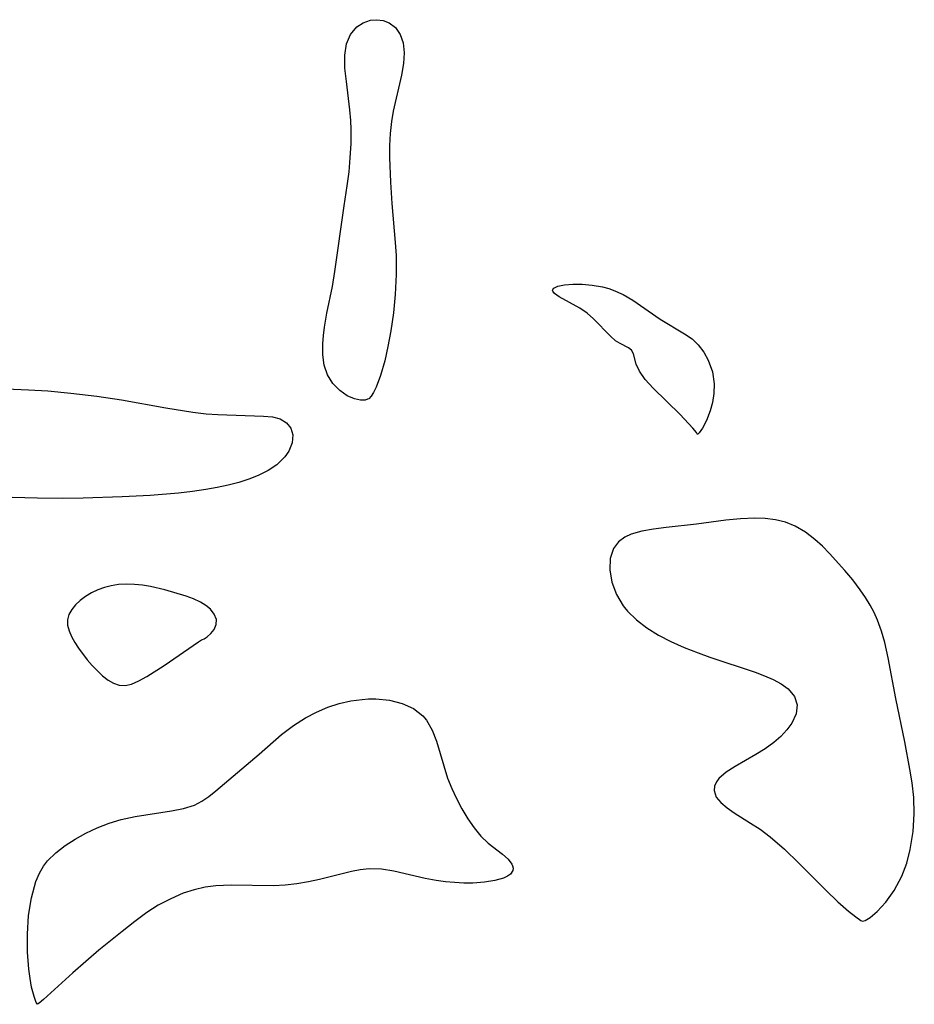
# Model space of a CAD drawing. Header units: metres. Extents: x 1073367 to 1082519, y 1569854 to 1574957.
# Tile 224 of 256: x 1074506 to 1074615, y 1573927 to 1574046. Entities that reach past the tile are written whole.
import ezdxf

# ---------------------------------------------------------------- set-up
doc = ezdxf.new("R2010")
doc.units = ezdxf.units.M
doc.layers.add('CGG_CurvaNivelLidar_v1', color=253, linetype='Continuous', lineweight=30)

msp = doc.modelspace()

# ---------------------------------------------------------------- linework, layer by layer
at = {"layer": 'CGG_CurvaNivelLidar_v1'}
for p, q in [((1074546.4331, 1574044.3633, 64.5), (1074547.2001, 1574045.2598, 64.5)), ((1074547.2001, 1574045.2598, 64.5), (1074547.988, 1574045.7717, 64.5)), ((1074547.988, 1574045.7717, 64.5), (1074548.861, 1574046.0669, 64.5)), ((1074548.861, 1574046.0669, 64.5), (1074549.6418, 1574046.1409, 64.5)), ((1074549.6418, 1574046.1409, 64.5), (1074550.4072, 1574046.0434, 64.5)), ((1074550.4072, 1574046.0434, 64.5), (1074551.119, 1574045.7665, 64.5)), ((1074551.119, 1574045.7665, 64.5), (1074551.8701, 1574045.1745, 64.5)), ((1074545.9308, 1574043.2197, 64.5), (1074546.4331, 1574044.3633, 64.5)), ((1074551.8701, 1574045.1745, 64.5), (1074552.4488, 1574044.3508, 64.5)), ((1074552.4488, 1574044.3508, 64.5), (1074552.8158, 1574043.3442, 64.5)), ((1074545.7272, 1574041.8264, 64.5), (1074545.9308, 1574043.2197, 64.5)), ((1074552.8158, 1574043.3442, 64.5), (1074552.9423, 1574042.1367, 64.5)), ((1074545.7637, 1574040.2772, 64.5), (1074545.7272, 1574041.8264, 64.5)), ((1074552.9423, 1574042.1367, 64.5), (1074552.8549, 1574040.8115, 64.5)), ((1074552.8549, 1574040.8115, 64.5), (1074552.6155, 1574039.4014, 64.5)), ((1074545.9329, 1574038.6562, 64.5), (1074545.7637, 1574040.2772, 64.5)), ((1074552.6155, 1574039.4014, 64.5), (1074551.6116, 1574035.0451, 64.5)), ((1074546.3688, 1574035.1984, 64.5), (1074545.9329, 1574038.6562, 64.5)), ((1074546.4738, 1574033.8982, 64.5), (1074546.3688, 1574035.1984, 64.5)), ((1074551.6116, 1574035.0451, 64.5), (1074551.3951, 1574033.8075, 64.5)), ((1074546.5118, 1574032.813, 64.5), (1074546.4738, 1574033.8982, 64.5)), ((1074551.3951, 1574033.8075, 64.5), (1074551.2342, 1574032.3602, 64.5)), ((1074546.4977, 1574031.1164, 64.5), (1074546.5118, 1574032.813, 64.5)), ((1074551.2342, 1574032.3602, 64.5), (1074551.158, 1574030.9022, 64.5)), ((1074546.4089, 1574029.4057, 64.5), (1074546.4977, 1574031.1164, 64.5)), ((1074551.158, 1574030.9022, 64.5), (1074551.1474, 1574029.4243, 64.5)), ((1074546.2542, 1574027.6919, 64.5), (1074546.4089, 1574029.4057, 64.5)), ((1074551.1474, 1574029.4243, 64.5), (1074551.2627, 1574026.4289, 64.5)), ((1074546.0387, 1574025.9846, 64.5), (1074546.2542, 1574027.6919, 64.5)), ((1074551.2627, 1574026.4289, 64.5), (1074551.4442, 1574023.8658, 64.5)), ((1074545.6679, 1574023.5851, 64.5), (1074546.0387, 1574025.9846, 64.5)), ((1074551.4442, 1574023.8658, 64.5), (1074551.8576, 1574019.112, 64.5)), ((1074544.5444, 1574015.6068, 64.5), (1074545.6679, 1574023.5851, 64.5)), ((1074551.8576, 1574019.112, 64.5), (1074551.9599, 1574017.548, 64.5)), ((1074551.9599, 1574017.548, 64.5), (1074551.985, 1574015.2587, 64.5)), ((1074544.2353, 1574013.7721, 64.5), (1074544.5444, 1574015.6068, 64.5)), ((1074551.985, 1574015.2587, 64.5), (1074551.8648, 1574012.8027, 64.5)), ((1074543.5593, 1574010.5542, 64.5), (1074544.2353, 1574013.7721, 64.5)), ((1074570.932, 1574013.3171, 64.5), (1074570.9447, 1574013.4385, 64.5)), ((1074570.9542, 1574013.227, 64.5), (1074570.932, 1574013.3171, 64.5)), ((1074570.9447, 1574013.4385, 64.5), (1074571.0689, 1574013.6058, 64.5)), ((1074571.1697, 1574012.9357, 64.5), (1074570.9542, 1574013.227, 64.5)), ((1074571.0689, 1574013.6058, 64.5), (1074571.5819, 1574013.8411, 64.5)), ((1074571.5819, 1574013.8411, 64.5), (1074572.3784, 1574013.9958, 64.5)), ((1074572.3784, 1574013.9958, 64.5), (1074573.3751, 1574014.0731, 64.5)), ((1074573.3751, 1574014.0731, 64.5), (1074574.5062, 1574014.0681, 64.5)), ((1074574.5062, 1574014.0681, 64.5), (1074575.7186, 1574013.9673, 64.5)), ((1074575.7186, 1574013.9673, 64.5), (1074576.9676, 1574013.7477, 64.5)), ((1074576.9676, 1574013.7477, 64.5), (1074577.7467, 1574013.5378, 64.5)), ((1074577.7467, 1574013.5378, 64.5), (1074578.2731, 1574013.3604, 64.5)), ((1074578.2731, 1574013.3604, 64.5), (1074579.4991, 1574012.8186, 64.5)), ((1074551.8648, 1574012.8027, 64.5), (1074551.6332, 1574010.5848, 64.5)), ((1074571.7055, 1574012.5486, 64.5), (1074571.1697, 1574012.9357, 64.5)), ((1074574.2144, 1574011.1631, 64.5), (1074571.7055, 1574012.5486, 64.5)), ((1074579.4991, 1574012.8186, 64.5), (1074580.643, 1574012.1429, 64.5)), ((1074580.643, 1574012.1429, 64.5), (1074583.958, 1574009.8166, 64.5)), ((1074551.6332, 1574010.5848, 64.5), (1074551.3146, 1574008.3998, 64.5)), ((1074575.1041, 1574010.5536, 64.5), (1074574.2144, 1574011.1631, 64.5)), ((1074543.2707, 1574008.8653, 64.5), (1074543.5593, 1574010.5542, 64.5)), ((1074575.8791, 1574009.8794, 64.5), (1074575.1041, 1574010.5536, 64.5)), ((1074577.9255, 1574007.7588, 64.5), (1074575.8791, 1574009.8794, 64.5)), ((1074583.958, 1574009.8166, 64.5), (1074586.9032, 1574008.0646, 64.5)), ((1074543.1417, 1574007.8454, 64.5), (1074543.2707, 1574008.8653, 64.5)), ((1074551.3146, 1574008.3998, 64.5), (1074550.9745, 1574006.5097, 64.5)), ((1074543.0651, 1574006.8409, 64.5), (1074543.1417, 1574007.8454, 64.5)), ((1074578.5685, 1574007.2118, 64.5), (1074577.9255, 1574007.7588, 64.5)), ((1074579.1357, 1574006.8627, 64.5), (1074578.5685, 1574007.2118, 64.5)), ((1074586.9032, 1574008.0646, 64.5), (1074587.8357, 1574007.4254, 64.5)), ((1074587.8357, 1574007.4254, 64.5), (1074588.5863, 1574006.7075, 64.5)), ((1074543.077, 1574005.4923, 64.5), (1074543.0651, 1574006.8409, 64.5)), ((1074550.9745, 1574006.5097, 64.5), (1074550.586, 1574004.7656, 64.5)), ((1074580.1384, 1574006.3527, 64.5), (1074579.1357, 1574006.8627, 64.5)), ((1074580.493, 1574006.0627, 64.5), (1074580.1384, 1574006.3527, 64.5)), ((1074580.7276, 1574005.6145, 64.5), (1074580.493, 1574006.0627, 64.5)), ((1074588.5863, 1574006.7075, 64.5), (1074589.2494, 1574005.841, 64.5)), ((1074589.2494, 1574005.841, 64.5), (1074589.7983, 1574004.8551, 64.5)), ((1074543.2614, 1574004.2318, 64.5), (1074543.077, 1574005.4923, 64.5)), ((1074550.586, 1574004.7656, 64.5), (1074550.0805, 1574003.0047, 64.5)), ((1074581.0423, 1574004.3576, 64.5), (1074580.7276, 1574005.6145, 64.5)), ((1074589.7983, 1574004.8551, 64.5), (1074590.2972, 1574003.4529, 64.5)), ((1074543.6489, 1574003.0934, 64.5), (1074543.2614, 1574004.2318, 64.5)), ((1074581.4423, 1574003.5088, 64.5), (1074581.0423, 1574004.3576, 64.5)), ((1074582.164, 1574002.5199, 64.5), (1074581.4423, 1574003.5088, 64.5)), ((1074590.2972, 1574003.4529, 64.5), (1074590.5173, 1574001.9697, 64.5)), ((1074544.3063, 1574002.0265, 64.5), (1074543.6489, 1574003.0934, 64.5)), ((1074550.0805, 1574003.0047, 64.5), (1074549.5467, 1574001.6007, 64.5)), ((1074583.1239, 1574001.4697, 64.5), (1074582.164, 1574002.5199, 64.5)), ((1074504.72, 1574001.3637, 64.5), (1074507.3883, 1574001.2692, 64.5)), ((1074507.3883, 1574001.2692, 64.5), (1074509.7593, 1574001.123, 64.5)), ((1074509.7593, 1574001.123, 64.5), (1074512.5472, 1574000.8703, 64.5)), ((1074545.1334, 1574001.1676, 64.5), (1074544.3063, 1574002.0265, 64.5)), ((1074546.0374, 1574000.5374, 64.5), (1074545.1334, 1574001.1676, 64.5)), ((1074549.5467, 1574001.6007, 64.5), (1074549.2255, 1574000.9485, 64.5)), ((1074586.3853, 1573998.2766, 64.5), (1074583.1239, 1574001.4697, 64.5)), ((1074590.5173, 1574001.9697, 64.5), (1074590.4859, 1574000.8345, 64.5)), ((1074512.5472, 1574000.8703, 64.5), (1074515.6743, 1574000.4971, 64.5)), ((1074515.6743, 1574000.4971, 64.5), (1074518.6701, 1574000.0541, 64.5)), ((1074518.6701, 1574000.0541, 64.5), (1074524.0553, 1573999.0652, 64.5)), ((1074546.9263, 1574000.1486, 64.5), (1074546.0374, 1574000.5374, 64.5)), ((1074547.6486, 1573999.9971, 64.5), (1074546.9263, 1574000.1486, 64.5)), ((1074548.1966, 1574000.0037, 64.5), (1074547.6486, 1573999.9971, 64.5)), ((1074548.5, 1574000.1373, 64.5), (1074548.1966, 1574000.0037, 64.5)), ((1074548.6727, 1574000.1854, 64.5), (1074548.5, 1574000.1373, 64.5)), ((1074548.9324, 1574000.477, 64.5), (1074548.6727, 1574000.1854, 64.5)), ((1074549.2255, 1574000.9485, 64.5), (1074548.9324, 1574000.477, 64.5)), ((1074590.4859, 1574000.8345, 64.5), (1074590.3111, 1573999.7334, 64.5)), ((1074524.0553, 1573999.0652, 64.5), (1074527.3248, 1573998.5426, 64.5)), ((1074590.0287, 1573998.7051, 64.5), (1074589.567, 1573997.5394, 64.5)), ((1074590.3111, 1573999.7334, 64.5), (1074590.0287, 1573998.7051, 64.5)), ((1074527.3248, 1573998.5426, 64.5), (1074528.9287, 1573998.3606, 64.5)), ((1074528.9287, 1573998.3606, 64.5), (1074530.3556, 1573998.2551, 64.5)), ((1074530.3556, 1573998.2551, 64.5), (1074535.8813, 1573998.057, 64.5)), ((1074535.8813, 1573998.057, 64.5), (1074536.9762, 1573997.9742, 64.5)), ((1074536.9762, 1573997.9742, 64.5), (1074537.915, 1573997.7398, 64.5)), ((1074537.915, 1573997.7398, 64.5), (1074538.6676, 1573997.277, 64.5)), ((1074587.9369, 1573996.5969, 64.5), (1074586.3853, 1573998.2766, 64.5)), ((1074589.567, 1573997.5394, 64.5), (1074589.0915, 1573996.6285, 64.5)), ((1074538.6676, 1573997.277, 64.5), (1074539.1955, 1573996.6195, 64.5)), ((1074539.1955, 1573996.6195, 64.5), (1074539.4503, 1573995.8211, 64.5)), ((1074588.3682, 1573996.0725, 64.5), (1074587.9369, 1573996.5969, 64.5)), ((1074589.0915, 1573996.6285, 64.5), (1074588.7042, 1573996.0428, 64.5)), ((1074539.4503, 1573995.8211, 64.5), (1074539.3707, 1573994.8508, 64.5)), ((1074588.5, 1573995.8578, 64.5), (1074588.3682, 1573996.0725, 64.5)), ((1074588.7042, 1573996.0428, 64.5), (1074588.5, 1573995.8578, 64.5)), ((1074539.3707, 1573994.8508, 64.5), (1074538.9609, 1573993.8415, 64.5)), ((1074538.4753, 1573993.1194, 64.5), (1074537.5018, 1573992.1696, 64.5)), ((1074538.9609, 1573993.8415, 64.5), (1074538.4753, 1573993.1194, 64.5)), ((1074536.4548, 1573991.4802, 64.5), (1074535.2498, 1573990.8826, 64.5)), ((1074537.5018, 1573992.1696, 64.5), (1074536.4548, 1573991.4802, 64.5)), ((1074534.1145, 1573990.4278, 64.5), (1074532.9076, 1573990.031, 64.5)), ((1074535.2498, 1573990.8826, 64.5), (1074534.1145, 1573990.4278, 64.5)), ((1074528.9036, 1573989.1656, 64.5), (1074527.2646, 1573988.9338, 64.5)), ((1074530.2777, 1573989.4047, 64.5), (1074528.9036, 1573989.1656, 64.5)), ((1074531.6163, 1573989.6899, 64.5), (1074530.2777, 1573989.4047, 64.5)), ((1074532.9076, 1573990.031, 64.5), (1074531.6163, 1573989.6899, 64.5)), ((1074508.4839, 1573988.1181, 64.5), (1074505.4117, 1573988.2041, 64.5)), ((1074511.5535, 1573988.0982, 64.5), (1074508.4839, 1573988.1181, 64.5)), ((1074514.0481, 1573988.1266, 64.5), (1074511.5535, 1573988.0982, 64.5)), ((1074518.7478, 1573988.2683, 64.5), (1074514.0481, 1573988.1266, 64.5)), ((1074522.1538, 1573988.4544, 64.5), (1074518.7478, 1573988.2683, 64.5)), ((1074525.6006, 1573988.7436, 64.5), (1074522.1538, 1573988.4544, 64.5)), ((1074527.2646, 1573988.9338, 64.5), (1074525.6006, 1573988.7436, 64.5)), ((1074593.6902, 1573985.6261, 65), (1074591.9253, 1573985.4458, 65)), ((1074595.427, 1573985.7056, 65), (1074593.6902, 1573985.6261, 65)), ((1074596.7014, 1573985.6628, 65), (1074595.427, 1573985.7056, 65)), ((1074597.941, 1573985.5046, 65), (1074596.7014, 1573985.6628, 65)), ((1074599.166, 1573985.1974, 65), (1074597.941, 1573985.5046, 65)), ((1074583.1553, 1573984.3834, 65), (1074581.7383, 1573984.1173, 65)), ((1074584.6756, 1573984.5845, 65), (1074583.1553, 1573984.3834, 65)), ((1074588.3683, 1573984.9894, 65), (1074584.6756, 1573984.5845, 65)), ((1074591.9253, 1573985.4458, 65), (1074588.3683, 1573984.9894, 65)), ((1074600.3272, 1573984.7339, 65), (1074599.166, 1573985.1974, 65)), ((1074601.5661, 1573984.0088, 65), (1074600.3272, 1573984.7339, 65)), ((1074579.6969, 1573983.3942, 65), (1074578.9066, 1573982.819, 65)), ((1074580.467, 1573983.7439, 65), (1074579.6969, 1573983.3942, 65)), ((1074581.7383, 1573984.1173, 65), (1074580.467, 1573983.7439, 65)), ((1074602.7232, 1573983.1172, 65), (1074601.5661, 1573984.0088, 65)), ((1074603.6256, 1573982.2941, 65), (1074602.7232, 1573983.1172, 65)), ((1074578.3023, 1573982.0035, 65), (1074577.9193, 1573980.8123, 65)), ((1074578.9066, 1573982.819, 65), (1074578.3023, 1573982.0035, 65)), ((1074604.4991, 1573981.411, 65), (1074603.6256, 1573982.2941, 65)), ((1074577.9193, 1573980.8123, 65), (1074577.8699, 1573979.4165, 65)), ((1074606.3426, 1573979.3648, 65), (1074604.4991, 1573981.411, 65)), ((1074577.8699, 1573979.4165, 65), (1074578.1268, 1573977.9406, 65)), ((1074607.3022, 1573978.2092, 65), (1074606.3426, 1573979.3648, 65)), ((1074516.6015, 1573977.2844, 65), (1074515.7942, 1573976.9923, 65)), ((1074517.442, 1573977.5047, 65), (1074516.6015, 1573977.2844, 65)), ((1074518.3072, 1573977.6456, 65), (1074517.442, 1573977.5047, 65)), ((1074519.2673, 1573977.7006, 65), (1074518.3072, 1573977.6456, 65)), ((1074520.2412, 1573977.6695, 65), (1074519.2673, 1573977.7006, 65)), ((1074521.2219, 1573977.5691, 65), (1074520.2412, 1573977.6695, 65)), ((1074522.2037, 1573977.4107, 65), (1074521.2219, 1573977.5691, 65)), ((1074523.9327, 1573977.0145, 65), (1074522.2037, 1573977.4107, 65)), ((1074578.1268, 1573977.9406, 65), (1074578.6662, 1573976.4607, 65)), ((1074608.214, 1573977.0169, 65), (1074607.3022, 1573978.2092, 65)), ((1074514.3212, 1573976.1992, 65), (1074513.6785, 1573975.7108, 65)), ((1074515.0311, 1573976.631, 65), (1074514.3212, 1573976.1992, 65)), ((1074515.7942, 1573976.9923, 65), (1074515.0311, 1573976.631, 65)), ((1074526.5301, 1573976.2404, 65), (1074523.9327, 1573977.0145, 65)), ((1074527.4041, 1573975.9289, 65), (1074526.5301, 1573976.2404, 65)), ((1074578.6662, 1573976.4607, 65), (1074579.4917, 1573975.0507, 65)), ((1074608.8492, 1573976.0995, 65), (1074608.214, 1573977.0169, 65)), ((1074609.4312, 1573975.1501, 65), (1074608.8492, 1573976.0995, 65)), ((1074513.1156, 1573975.1773, 65), (1074512.6517, 1573974.6067, 65)), ((1074513.6785, 1573975.7108, 65), (1074513.1156, 1573975.1773, 65)), ((1074528.241, 1573975.5326, 65), (1074527.4041, 1573975.9289, 65)), ((1074528.8981, 1573975.1175, 65), (1074528.241, 1573975.5326, 65)), ((1074529.4532, 1573974.6461, 65), (1074528.8981, 1573975.1175, 65)), ((1074579.4917, 1573975.0507, 65), (1074579.6387, 1573974.8539, 65)), ((1074579.6387, 1573974.8539, 65), (1074579.999, 1573974.4186, 65)), ((1074609.9017, 1573974.2549, 65), (1074609.4312, 1573975.1501, 65)), ((1074512.3138, 1573974.0037, 65), (1074512.1379, 1573973.3708, 65)), ((1074512.6517, 1573974.6067, 65), (1074512.3138, 1573974.0037, 65)), ((1074529.9275, 1573974.0424, 65), (1074529.4532, 1573974.6461, 65)), ((1074530.1748, 1573973.4127, 65), (1074529.9275, 1573974.0424, 65)), ((1074579.999, 1573974.4186, 65), (1074581.0887, 1573973.3585, 65)), ((1074610.3149, 1573973.3286, 65), (1074609.9017, 1573974.2549, 65)), ((1074512.1379, 1573973.3708, 65), (1074512.1528, 1573972.7104, 65)), ((1074512.1528, 1573972.7104, 65), (1074512.3273, 1573972.0288, 65)), ((1074529.9048, 1573972.2085, 65), (1074530.165, 1573972.7924, 65)), ((1074530.165, 1573972.7924, 65), (1074530.1748, 1573973.4127, 65)), ((1074581.0887, 1573973.3585, 65), (1074582.3516, 1573972.399, 65)), ((1074582.3516, 1573972.399, 65), (1074583.7461, 1573971.5301, 65)), ((1074610.7979, 1573971.9913, 65), (1074610.3149, 1573973.3286, 65)), ((1074512.3273, 1573972.0288, 65), (1074512.6229, 1573971.3335, 65)), ((1074512.6229, 1573971.3335, 65), (1074513.0093, 1573970.6308, 65)), ((1074528.7048, 1573971.0679, 65), (1074529.0496, 1573971.3049, 65)), ((1074529.0496, 1573971.3049, 65), (1074529.494, 1573971.7016, 65)), ((1074529.494, 1573971.7016, 65), (1074529.9048, 1573972.2085, 65)), ((1074583.7461, 1573971.5301, 65), (1074585.2404, 1573970.7468, 65)), ((1074611.1932, 1573970.6112, 65), (1074610.7979, 1573971.9913, 65)), ((1074513.0093, 1573970.6308, 65), (1074513.4634, 1573969.9272, 65)), ((1074523.8341, 1573967.8259, 65), (1074528.0101, 1573970.7028, 65)), ((1074528.0101, 1573970.7028, 65), (1074528.3789, 1573970.9426, 65)), ((1074528.3789, 1573970.9426, 65), (1074528.5, 1573970.9893, 65)), ((1074528.5, 1573970.9893, 65), (1074528.7048, 1573971.0679, 65)), ((1074585.2404, 1573970.7468, 65), (1074586.881, 1573970.0153, 65)), ((1074586.881, 1573970.0153, 65), (1074588.5725, 1573969.357, 65)), ((1074611.6182, 1573968.7531, 65), (1074611.1932, 1573970.6112, 65)), ((1074513.4634, 1573969.9272, 65), (1074514.5345, 1573968.5117, 65)), ((1074588.5725, 1573969.357, 65), (1074589.9748, 1573968.8613, 65)), ((1074589.9748, 1573968.8613, 65), (1074595.4644, 1573967.0347, 65)), ((1074514.5345, 1573968.5117, 65), (1074515.1314, 1573967.8197, 65)), ((1074515.1314, 1573967.8197, 65), (1074515.7509, 1573967.1676, 65)), ((1074521.7423, 1573966.4844, 65), (1074523.8341, 1573967.8259, 65)), ((1074612.5299, 1573963.8354, 65), (1074611.6182, 1573968.7531, 65)), ((1074515.7509, 1573967.1676, 65), (1074516.3889, 1573966.5743, 65)), ((1074516.3889, 1573966.5743, 65), (1074517.0438, 1573966.0654, 65)), ((1074520.7748, 1573965.9579, 65), (1074521.7423, 1573966.4844, 65)), ((1074595.4644, 1573967.0347, 65), (1074596.6038, 1573966.5998, 65)), ((1074596.6038, 1573966.5998, 65), (1074597.6565, 1573966.1377, 65)), ((1074517.0438, 1573966.0654, 65), (1074517.7166, 1573965.675, 65)), ((1074517.7166, 1573965.675, 65), (1074518.4103, 1573965.4488, 65)), ((1074518.4103, 1573965.4488, 65), (1074519.1373, 1573965.4272, 65)), ((1074519.1373, 1573965.4272, 65), (1074519.8957, 1573965.59, 65)), ((1074519.8957, 1573965.59, 65), (1074520.7748, 1573965.9579, 65)), ((1074597.6565, 1573966.1377, 65), (1074598.6463, 1573965.605, 65)), ((1074598.6463, 1573965.605, 65), (1074599.4719, 1573965.002, 65)), ((1074599.4719, 1573965.002, 65), (1074600.2315, 1573964.0869, 65)), ((1074600.2315, 1573964.0869, 65), (1074600.5756, 1573963.0578, 65)), ((1074543.6926, 1573962.768, 64.5), (1074545.0643, 1573963.2108, 64.5)), ((1074545.0643, 1573963.2108, 64.5), (1074546.4544, 1573963.5305, 64.5)), ((1074546.4544, 1573963.5305, 64.5), (1074547.8428, 1573963.7285, 64.5)), ((1074547.8428, 1573963.7285, 64.5), (1074548.6336, 1573963.7837, 64.5)), ((1074548.6336, 1573963.7837, 64.5), (1074549.5116, 1573963.784, 64.5)), ((1074549.5116, 1573963.784, 64.5), (1074551.1453, 1573963.6152, 64.5)), ((1074551.1453, 1573963.6152, 64.5), (1074552.6799, 1573963.23, 64.5)), ((1074552.6799, 1573963.23, 64.5), (1074554.0574, 1573962.615, 64.5)), ((1074600.5756, 1573963.0578, 65), (1074600.4522, 1573961.962, 65)), ((1074613.6031, 1573958.584, 65), (1074612.5299, 1573963.8354, 65)), ((1074540.9926, 1573961.4934, 64.5), (1074542.3205, 1573962.1835, 64.5)), ((1074542.3205, 1573962.1835, 64.5), (1074543.6926, 1573962.768, 64.5)), ((1074554.0574, 1573962.615, 64.5), (1074555.207, 1573961.7365, 64.5)), ((1074555.207, 1573961.7365, 64.5), (1074555.6609, 1573961.2012, 64.5)), ((1074600.4522, 1573961.962, 65), (1074599.9336, 1573960.8477, 65)), ((1074538.0846, 1573959.4745, 64.5), (1074539.5125, 1573960.5753, 64.5)), ((1074539.5125, 1573960.5753, 64.5), (1074540.9926, 1573961.4934, 64.5)), ((1074555.6609, 1573961.2012, 64.5), (1074556.3498, 1573960.0042, 64.5)), ((1074599.9336, 1573960.8477, 65), (1074599.336, 1573960.0246, 65)), ((1074535.3739, 1573957.0644, 64.5), (1074538.0846, 1573959.4745, 64.5)), ((1074556.3498, 1573960.0042, 64.5), (1074556.8714, 1573958.6447, 64.5)), ((1074599.336, 1573960.0246, 65), (1074598.5953, 1573959.2328, 65)), ((1074556.8714, 1573958.6447, 64.5), (1074557.7317, 1573955.6814, 64.5)), ((1074597.7375, 1573958.4891, 65), (1074596.6728, 1573957.7308, 65)), ((1074598.5953, 1573959.2328, 65), (1074597.7375, 1573958.4891, 65)), ((1074614.2399, 1573955.2706, 65), (1074613.6031, 1573958.584, 65)), ((1074530.1034, 1573952.6177, 64.5), (1074535.3739, 1573957.0644, 64.5)), ((1074595.5423, 1573957.0348, 65), (1074593.042, 1573955.603, 65)), ((1074596.6728, 1573957.7308, 65), (1074595.5423, 1573957.0348, 65)), ((1074557.7317, 1573955.6814, 64.5), (1074558.2074, 1573954.1874, 64.5)), ((1074591.9578, 1573954.8976, 65), (1074591.0909, 1573954.1471, 65)), ((1074593.042, 1573955.603, 65), (1074591.9578, 1573954.8976, 65)), ((1074614.5116, 1573953.6135, 65), (1074614.2399, 1573955.2706, 65)), ((1074558.2074, 1573954.1874, 64.5), (1074558.6987, 1573952.9175, 64.5)), ((1074590.7736, 1573953.7364, 65), (1074590.5407, 1573953.215, 65)), ((1074591.0909, 1573954.1471, 65), (1074590.7736, 1573953.7364, 65)), ((1074614.7163, 1573951.8259, 65), (1074614.5116, 1573953.6135, 65)), ((1074529.2732, 1573951.9528, 64.5), (1074530.1034, 1573952.6177, 64.5)), ((1074558.6987, 1573952.9175, 64.5), (1074559.2784, 1573951.7063, 64.5)), ((1074590.5407, 1573953.215, 65), (1074590.4979, 1573952.6678, 65)), ((1074590.4979, 1573952.6678, 65), (1074590.7659, 1573951.883, 65)), ((1074526.1783, 1573950.4893, 64.5), (1074527.5307, 1573950.9104, 64.5)), ((1074527.5307, 1573950.9104, 64.5), (1074528.4215, 1573951.3721, 64.5)), ((1074528.4215, 1573951.3721, 64.5), (1074529.2732, 1573951.9528, 64.5)), ((1074559.2784, 1573951.7063, 64.5), (1074559.9351, 1573950.4644, 64.5)), ((1074590.7659, 1573951.883, 65), (1074591.3107, 1573951.2064, 65)), ((1074591.3107, 1573951.2064, 65), (1074592.077, 1573950.5588, 65)), ((1074614.766, 1573949.8622, 65), (1074614.7163, 1573951.8259, 65)), ((1074520.3188, 1573949.5232, 64.5), (1074524.7215, 1573950.2206, 64.5)), ((1074524.7215, 1573950.2206, 64.5), (1074526.1783, 1573950.4893, 64.5)), ((1074559.9351, 1573950.4644, 64.5), (1074560.6404, 1573949.2612, 64.5)), ((1074592.077, 1573950.5588, 65), (1074592.9523, 1573949.9526, 65)), ((1074592.9523, 1573949.9526, 65), (1074594.9329, 1573948.728, 65)), ((1074614.6317, 1573947.7038, 65), (1074614.766, 1573949.8622, 65)), ((1074515.7383, 1573948.1604, 64.5), (1074517.1734, 1573948.7232, 64.5)), ((1074517.1734, 1573948.7232, 64.5), (1074518.6347, 1573949.1679, 64.5)), ((1074518.6347, 1573949.1679, 64.5), (1074520.3188, 1573949.5232, 64.5)), ((1074560.6404, 1573949.2612, 64.5), (1074561.4043, 1573948.1363, 64.5)), ((1074594.9329, 1573948.728, 65), (1074596.0718, 1573947.9739, 65)), ((1074513.0565, 1573946.7856, 64.5), (1074514.3398, 1573947.4981, 64.5)), ((1074514.3398, 1573947.4981, 64.5), (1074515.7383, 1573948.1604, 64.5)), ((1074561.4043, 1573948.1363, 64.5), (1074562.2381, 1573947.1342, 64.5)), ((1074596.0718, 1573947.9739, 65), (1074597.293, 1573947.0656, 65)), ((1074614.2842, 1573945.5347, 65), (1074614.6317, 1573947.7038, 65)), ((1074511.8385, 1573945.9941, 64.5), (1074513.0565, 1573946.7856, 64.5)), ((1074562.2381, 1573947.1342, 64.5), (1074563.1239, 1573946.301, 64.5)), ((1074563.1239, 1573946.301, 64.5), (1074564.8486, 1573944.9449, 64.5)), ((1074597.293, 1573947.0656, 65), (1074599.0352, 1573945.5581, 65)), ((1074509.7132, 1573944.1484, 64.5), (1074510.7151, 1573945.1219, 64.5)), ((1074510.7151, 1573945.1219, 64.5), (1074511.8385, 1573945.9941, 64.5)), ((1074564.8486, 1573944.9449, 64.5), (1074565.5354, 1573944.3401, 64.5)), ((1074599.0352, 1573945.5581, 65), (1074600.7741, 1573943.8711, 65)), ((1074613.8411, 1573943.8623, 65), (1074614.2842, 1573945.5347, 65)), ((1074509.233, 1573943.5196, 64.5), (1074509.7132, 1573944.1484, 64.5)), ((1074565.5354, 1573944.3401, 64.5), (1074565.9893, 1573943.7484, 64.5)), ((1074565.9893, 1573943.7484, 64.5), (1074566.0809, 1573943.5365, 64.5)), ((1074600.7741, 1573943.8711, 65), (1074604.0439, 1573940.5756, 65)), ((1074613.2463, 1573942.2913, 65), (1074613.8411, 1573943.8623, 65)), ((1074508.313, 1573941.6538, 64.5), (1074508.7274, 1573942.6451, 64.5)), ((1074508.7274, 1573942.6451, 64.5), (1074509.233, 1573943.5196, 64.5)), ((1074546.5611, 1573942.8475, 64.5), (1074542.6907, 1573941.8829, 64.5)), ((1074547.6033, 1573943.0496, 64.5), (1074546.5611, 1573942.8475, 64.5)), ((1074548.677, 1573943.1721, 64.5), (1074547.6033, 1573943.0496, 64.5)), ((1074550.1928, 1573943.1401, 64.5), (1074548.677, 1573943.1721, 64.5)), ((1074551.6884, 1573942.8843, 64.5), (1074550.1928, 1573943.1401, 64.5)), ((1074555.5023, 1573942.0166, 64.5), (1074551.6884, 1573942.8843, 64.5)), ((1074565.8144, 1573942.5473, 64.5), (1074565.453, 1573942.2792, 64.5)), ((1074566.09, 1573942.9707, 64.5), (1074565.8144, 1573942.5473, 64.5)), ((1074566.0809, 1573943.5365, 64.5), (1074566.1309, 1573943.2786, 64.5)), ((1074566.1309, 1573943.2786, 64.5), (1074566.09, 1573942.9707, 64.5)), ((1074507.7649, 1573939.6768, 64.5), (1074508.313, 1573941.6538, 64.5)), ((1074539.9329, 1573941.3407, 64.5), (1074538.4967, 1573941.1843, 64.5)), ((1074541.3492, 1573941.5841, 64.5), (1074539.9329, 1573941.3407, 64.5)), ((1074542.6907, 1573941.8829, 64.5), (1074541.3492, 1573941.5841, 64.5)), ((1074556.8261, 1573941.7666, 64.5), (1074555.5023, 1573942.0166, 64.5)), ((1074557.9294, 1573941.6087, 64.5), (1074556.8261, 1573941.7666, 64.5)), ((1074559.0272, 1573941.5021, 64.5), (1074557.9294, 1573941.6087, 64.5)), ((1074560.1534, 1573941.4486, 64.5), (1074559.0272, 1573941.5021, 64.5)), ((1074561.2458, 1573941.4524, 64.5), (1074560.1534, 1573941.4486, 64.5)), ((1074562.6604, 1573941.5487, 64.5), (1074561.2458, 1573941.4524, 64.5)), ((1074563.9264, 1573941.7478, 64.5), (1074562.6604, 1573941.5487, 64.5)), ((1074564.9793, 1573942.0536, 64.5), (1074563.9264, 1573941.7478, 64.5)), ((1074565.453, 1573942.2792, 64.5), (1074564.9793, 1573942.0536, 64.5)), ((1074612.3337, 1573940.5683, 65), (1074613.2463, 1573942.2913, 65)), ((1074526.1701, 1573940.21, 64.5), (1074524.6385, 1573939.5596, 64.5)), ((1074527.4904, 1573940.6423, 64.5), (1074526.1701, 1573940.21, 64.5)), ((1074528.8381, 1573940.9489, 64.5), (1074527.4904, 1573940.6423, 64.5)), ((1074530.1244, 1573941.1102, 64.5), (1074528.8381, 1573940.9489, 64.5)), ((1074531.9574, 1573941.1872, 64.5), (1074530.1244, 1573941.1102, 64.5)), ((1074537.0878, 1573941.1243, 64.5), (1074531.9574, 1573941.1872, 64.5)), ((1074538.4967, 1573941.1843, 64.5), (1074537.0878, 1573941.1243, 64.5)), ((1074604.0439, 1573940.5756, 65), (1074605.5065, 1573939.1875, 65)), ((1074611.3086, 1573939.1207, 65), (1074612.3337, 1573940.5683, 65)), ((1074507.4235, 1573937.5059, 64.5), (1074507.7649, 1573939.6768, 64.5)), ((1074524.6385, 1573939.5596, 64.5), (1074523.1418, 1573938.7659, 64.5)), ((1074605.5065, 1573939.1875, 65), (1074606.7806, 1573938.0636, 65)), ((1074610.2816, 1573938, 65), (1074611.3086, 1573939.1207, 65)), ((1074521.7569, 1573937.8689, 64.5), (1074520.2816, 1573936.7941, 64.5)), ((1074523.1418, 1573938.7659, 64.5), (1074521.7569, 1573937.8689, 64.5)), ((1074606.7806, 1573938.0636, 65), (1074607.68, 1573937.3455, 65)), ((1074609.4373, 1573937.2889, 65), (1074610.2816, 1573938, 65)), ((1074507.2701, 1573935.2636, 64.5), (1074507.4235, 1573937.5059, 64.5)), ((1074520.2816, 1573936.7941, 64.5), (1074518.7483, 1573935.5996, 64.5)), ((1074607.68, 1573937.3455, 65), (1074608.281, 1573936.9224, 65)), ((1074608.281, 1573936.9224, 65), (1074608.5, 1573936.831, 65)), ((1074608.5, 1573936.831, 65), (1074608.8074, 1573936.895, 65)), ((1074608.8074, 1573936.895, 65), (1074609.4373, 1573937.2889, 65)), ((1074518.7483, 1573935.5996, 64.5), (1074515.9262, 1573933.3011, 64.5)), ((1074507.2859, 1573933.0699, 64.5), (1074507.2701, 1573935.2636, 64.5)), ((1074507.4435, 1573931.0251, 64.5), (1074507.2859, 1573933.0699, 64.5)), ((1074515.9262, 1573933.3011, 64.5), (1074512.7889, 1573930.5633, 64.5)), ((1074507.5939, 1573929.8656, 64.5), (1074507.4435, 1573931.0251, 64.5)), ((1074507.7778, 1573928.8481, 64.5), (1074507.5939, 1573929.8656, 64.5)), ((1074512.7889, 1573930.5633, 64.5), (1074509.2303, 1573927.3475, 64.5)), ((1074508.0761, 1573927.697, 64.5), (1074507.7778, 1573928.8481, 64.5)), ((1074508.3443, 1573926.9697, 64.5), (1074508.0761, 1573927.697, 64.5)), ((1074509.2303, 1573927.3475, 64.5), (1074508.7011, 1573926.8866, 64.5)), ((1074508.5, 1573926.7526, 64.5), (1074508.3443, 1573926.9697, 64.5)), ((1074508.7011, 1573926.8866, 64.5), (1074508.5, 1573926.7526, 64.5))]:
    msp.add_line(p, q, dxfattribs=at)

doc.saveas('drawing.dxf')
